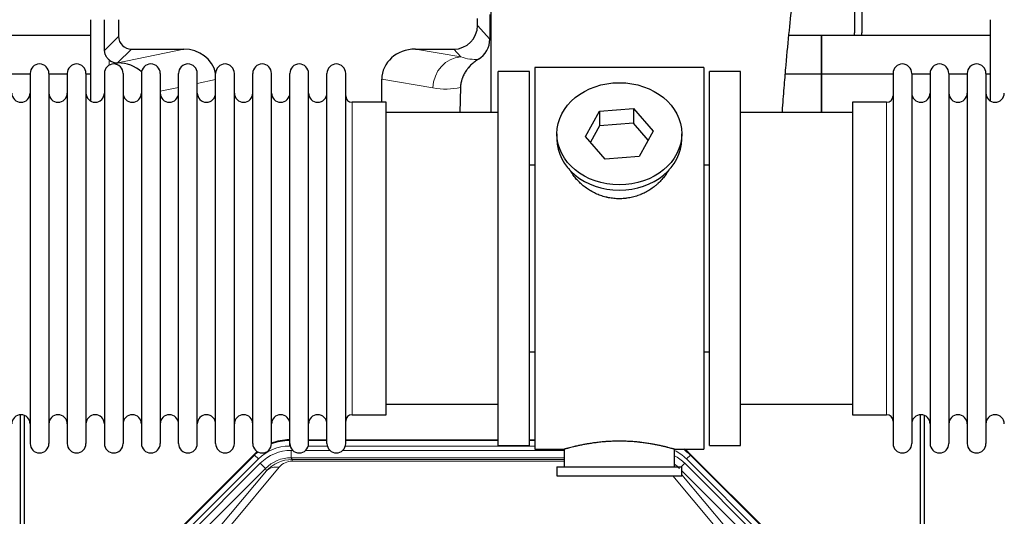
# Model space of a CAD drawing. Header units: inches. Extents: x 0 to 20790, y -12 to 14700.
# Tile 25 of 184: x 2978 to 3514, y 5170 to 5440. Entities that reach past the tile are written whole.
import ezdxf

# ---------------------------------------------------------------- set-up
doc = ezdxf.new("R2010")
doc.units = ezdxf.units.IN
doc.layers.add('1', color=7, linetype='Continuous', true_color=0xffffff)

msp = doc.modelspace()

# ---------------------------------------------------------------- linework, layer by layer
at = {"layer": '1', "color": 2, "linetype": 'Continuous', "lineweight": 25}
for p, q in [((3432.725, 5476.173), (3432.725, 5433.301)), ((3436.725, 5476.173), (3436.725, 5433.301)), ((3234.252, 5443.34), (3234.197, 5429.892)), ((3234.775, 5444.688), (3234.775, 5389.802)), ((3016.707, 5440.462), (3016.707, 5396.192)), ((3032.085, 5440.462), (3032.085, 5431.361)), ((3227.49, 5437.348), (3227.49, 5441.064)), ((3506.707, 5440.462), (3506.707, 5396.192)), ((3016.712, 5431.776), (2924.725, 5431.776)), ((3414.725, 5431.776), (3397.033, 5431.776)), ((3414.725, 5431.776), (3414.725, 5410.801)), ((3506.712, 5431.776), (3414.725, 5431.776)), ((3414.725, 5410.801), (3414.725, 5431.776)), ((3039.059, 5424.388), (3067.52, 5424.388)), ((3193.688, 5424.388), (3214.539, 5424.388)), ((3031.52, 5416.848), (3031.678, 5416.848)), ((2983.925, 5410.801), (2973.925, 5410.801)), ((2983.925, 5411.201), (2983.925, 5209.401)), ((2994.125, 5411.201), (2994.125, 5209.401)), ((3004.123, 5410.801), (2994.126, 5410.801)), ((3004.125, 5411.201), (3004.125, 5209.401)), ((3016.705, 5410.801), (3014.324, 5410.801)), ((3014.325, 5411.201), (3014.325, 5209.401)), ((3024.325, 5411.201), (3024.325, 5209.401)), ((3034.525, 5411.201), (3034.525, 5209.401)), ((3044.525, 5411.201), (3044.525, 5209.401)), ((3054.725, 5411.201), (3054.725, 5209.401)), ((3064.725, 5209.401), (3064.725, 5411.2)), ((3074.925, 5209.401), (3074.925, 5411.201)), ((3084.925, 5209.401), (3084.925, 5411.201)), ((3095.125, 5209.401), (3095.125, 5411.201)), ((3105.125, 5209.401), (3105.125, 5411.2)), ((3115.325, 5209.401), (3115.325, 5411.201)), ((3125.325, 5209.401), (3125.325, 5411.2)), ((3135.525, 5209.401), (3135.525, 5411.201)), ((3145.525, 5209.401), (3145.525, 5411.2)), ((3155.725, 5209.401), (3155.725, 5411.201)), ((3238.725, 5208.301), (3238.725, 5412.301)), ((3255.725, 5412.301), (3238.725, 5412.301)), ((3255.725, 5208.301), (3255.725, 5412.301)), ((3350.725, 5414.301), (3258.725, 5414.301)), ((3258.725, 5414.301), (3258.725, 5206.301)), ((3350.725, 5414.301), (3350.725, 5206.301)), ((3370.725, 5412.301), (3353.725, 5412.301)), ((3353.725, 5208.301), (3353.725, 5412.301)), ((3370.725, 5208.301), (3370.725, 5412.301)), ((3414.725, 5410.801), (3395.097, 5410.801)), ((3453.727, 5410.801), (3414.725, 5410.801)), ((3414.725, 5410.801), (3414.725, 5389.799)), ((3414.725, 5389.8), (3414.725, 5410.801)), ((3453.725, 5411.201), (3453.725, 5209.401)), ((3463.925, 5411.201), (3463.925, 5209.401)), ((3473.925, 5410.801), (3463.925, 5410.801)), ((3473.925, 5411.201), (3473.925, 5209.401)), ((3484.125, 5411.201), (3484.125, 5209.401)), ((3494.123, 5410.801), (3484.126, 5410.801)), ((3494.125, 5411.201), (3494.125, 5209.401)), ((3506.705, 5410.801), (3504.324, 5410.801)), ((3504.325, 5411.201), (3504.325, 5209.401)), ((3175.351, 5395.45), (3175.351, 5408)), ((3218.24, 5403.5), (3217.874, 5389.8)), ((3177.725, 5395.451), (3159.225, 5395.451)), ((3177.725, 5225.151), (3177.725, 5395.451)), ((3431.725, 5395.451), (3431.725, 5225.151)), ((3450.225, 5395.451), (3431.725, 5395.451)), ((3238.725, 5389.801), (3177.72, 5389.801)), ((3286.334, 5376.828), (3294.005, 5390.596)), ((3294.005, 5390.596), (3312.396, 5392.037)), ((3294.005, 5390.596), (3294.005, 5382.565)), ((3312.396, 5392.037), (3312.396, 5384.007)), ((3312.396, 5392.037), (3323.116, 5379.711)), ((3431.73, 5389.801), (3370.725, 5389.801)), ((3294.005, 5382.565), (3289.061, 5373.692)), ((3312.396, 5384.007), (3294.005, 5382.565)), ((3320.389, 5374.817), (3312.396, 5384.007)), ((3270.725, 5378.27), (3270.725, 5375.402)), ((3323.116, 5379.711), (3315.445, 5365.943)), ((3338.725, 5375.402), (3338.725, 5378.27)), ((3297.053, 5364.502), (3286.334, 5376.828)), ((3255.725, 5361.301), (3258.725, 5361.301)), ((3315.445, 5365.943), (3297.053, 5364.502)), ((3350.725, 5361.301), (3353.725, 5361.301)), ((3258.725, 5259.301), (3255.725, 5259.301)), ((3353.725, 5259.301), (3350.725, 5259.301)), ((3177.72, 5230.801), (3238.725, 5230.801)), ((3370.725, 5230.801), (3431.73, 5230.801)), ((2978.724, 4824.559), (2978.724, 5225.139)), ((2980.724, 5224.811), (2980.724, 4801.301)), ((3159.225, 5225.151), (3177.725, 5225.151)), ((3431.725, 5225.151), (3450.225, 5225.151)), ((3468.724, 4824.559), (3468.724, 5225.139)), ((3470.724, 5224.811), (3470.724, 4801.301)), ((3124.965, 5211.401), (3125.327, 5211.401)), ((3135.527, 5211.401), (3145.525, 5211.401)), ((3155.725, 5211.401), (3238.722, 5211.401)), ((3255.722, 5211.401), (3258.724, 5211.401)), ((3238.725, 5208.301), (3255.725, 5208.301)), ((3258.725, 5206.301), (3274.725, 5206.301)), ((3274.725, 5206.301), (3274.725, 5196.801)), ((3334.32, 5206.301), (3350.725, 5206.301)), ((3334.725, 5196.801), (3334.725, 5206.417)), ((3353.725, 5208.301), (3370.725, 5208.301)), ((3062.084, 5159.688), (3105.9, 5203.504)), ((3343.55, 5203.504), (3387.366, 5159.688)), ((3270.725, 5196.801), (3270.725, 5191.801)), ((3270.725, 5196.801), (3338.725, 5196.801)), ((3338.725, 5191.801), (3338.725, 5196.801)), ((3270.725, 5191.801), (3338.725, 5191.801))]:
    msp.add_line(p, q, dxfattribs=at)
at = {"layer": '1', "color": 110, "linetype": 'Continuous', "lineweight": 13}
for p, q in [((3227.49, 5437.348), (3234.197, 5429.892)), ((3024.467, 5423.743), (3032.085, 5431.361)), ((3039.059, 5424.388), (3031.52, 5416.848)), ((3031.678, 5416.848), (3067.52, 5424.388)), ((3193.688, 5424.388), (3218.33, 5420.173)), ((3218.33, 5420.173), (3214.539, 5424.388)), ((3026.916, 5415.64), (3026.916, 5418.554)), ((3084.925, 5407.812), (3074.925, 5405.708)), ((3203.196, 5403.237), (3175.351, 5408)), ((3064.725, 5403.563), (3054.725, 5401.459)), ((3159.225, 5225.151), (3159.225, 5395.451)), ((3450.225, 5395.451), (3450.225, 5225.151)), ((3124.965, 5211.401), (3125.121, 5211.026)), ((3125.121, 5211.026), (3125.326, 5211.026)), ((3125.121, 5208.03), (3125.121, 5211.026)), ((3135.526, 5211.026), (3145.527, 5211.026)), ((3155.727, 5211.026), (3238.722, 5211.026)), ((3255.723, 5211.026), (3258.724, 5211.026)), ((3125.513, 5208.03), (3125.121, 5208.03)), ((3126.097, 5205.673), (3126.945, 5205.673)), ((3126.097, 5201.678), (3126.097, 5205.673)), ((3133.907, 5205.673), (3147.145, 5205.673)), ((3145.714, 5208.03), (3135.339, 5208.03)), ((3154.107, 5205.673), (3274.723, 5205.673)), ((3258.724, 5208.03), (3155.54, 5208.03)), ((3062.464, 5159.538), (3106.055, 5203.129)), ((3108.173, 5201.01), (3064.583, 5157.42)), ((3106.055, 5203.129), (3105.9, 5203.504)), ((3108.173, 5201.01), (3106.055, 5203.129)), ((3274.723, 5201.678), (3126.097, 5201.678)), ((3126.097, 5201.678), (3126.492, 5200.724)), ((3126.492, 5200.724), (3274.722, 5200.724)), ((3126.492, 5199.845), (3126.492, 5200.724)), ((3343.395, 5203.129), (3341.276, 5201.01)), ((3384.867, 5157.42), (3341.276, 5201.01)), ((3343.55, 5203.504), (3343.395, 5203.129)), ((3343.395, 5203.129), (3386.985, 5159.538)), ((3066.974, 5156.478), (3109.15, 5198.653)), ((3111.974, 5195.829), (3069.799, 5153.653)), ((3119.589, 5196.538), (3093.512, 5165.365)), ((3111.974, 5195.829), (3109.15, 5198.653)), ((3112.528, 5194.492), (3111.974, 5195.829)), ((3274.722, 5199.845), (3126.492, 5199.845)), ((3338.447, 5196.801), (3340.3, 5198.653)), ((3382.475, 5156.478), (3340.3, 5198.653)), ((3086.45, 5163.319), (3112.528, 5194.492)), ((3355.938, 5165.365), (3333.823, 5191.8)), ((3379.651, 5153.653), (3338.725, 5194.578)), ((3338.725, 5192.335), (3362.999, 5163.319))]:
    msp.add_line(p, q, dxfattribs=at)
at = {"layer": '1', "color": 2, "linetype": 'Continuous', "lineweight": 25}
for centre, radius, start, end in [((3410.725, 5433.301), 22, 356.02453, 0), ((3414.725, 5433.301), 22, 356.02453, 0), ((2989.025, 5411.201), 5.1, 0, 180), ((3009.225, 5411.201), 5.1, 0, 180), ((3029.425, 5411.201), 5.1, 0, 180), ((3049.625, 5411.201), 5.1, 0, 180), ((3069.825, 5411.201), 5.1, 0, 180), ((3090.025, 5411.201), 5.1, 0, 180), ((3110.225, 5411.201), 5.1, 0, 180), ((3130.425, 5411.201), 5.1, 0, 180), ((3150.625, 5411.201), 5.1, 0, 180), ((3458.825, 5411.201), 5.1, 0, 180), ((3479.025, 5411.201), 5.1, 0, 180), ((3499.225, 5411.201), 5.1, 0, 180), ((2978.925, 5400.451), 5, 180, 0), ((2999.125, 5400.451), 5, 180, 0), ((3019.325, 5400.451), 5, 180, 0), ((3039.525, 5400.451), 5, 180, 0), ((3059.725, 5400.451), 5, 180, 0), ((3079.925, 5400.451), 5, 180, 0), ((3100.125, 5400.451), 5, 180, 0), ((3120.325, 5400.451), 5, 180, 0), ((3140.525, 5400.451), 5, 180, 0), ((3159.225, 5398.951), 3.5, 180, 270), ((3450.225, 5398.951), 3.5, 270, 0), ((3468.925, 5400.451), 5, 180, 0), ((3489.125, 5400.451), 5, 180, 0), ((3509.325, 5400.451), 5, 180, 0), ((2978.925, 5220.151), 5, 0, 180), ((2999.125, 5220.151), 5, 0, 180), ((3019.325, 5220.151), 5, 0, 180), ((3039.525, 5220.151), 5, 0, 180), ((3059.725, 5220.151), 5, 0, 180), ((3079.925, 5220.151), 5, 0, 180), ((3100.125, 5220.151), 5, 0, 180), ((3120.325, 5220.151), 5, 0, 180), ((3140.525, 5220.151), 5, 0, 180), ((3159.225, 5221.651), 3.5, 90, 180), ((3450.225, 5221.651), 3.5, 0, 90), ((3468.925, 5220.151), 5, 0, 180), ((3489.125, 5220.151), 5, 0, 180), ((3509.325, 5220.151), 5, 0, 180), ((2989.025, 5209.401), 5.1, 180, 0), ((3009.225, 5209.401), 5.1, 180, 0), ((3029.425, 5209.401), 5.1, 180, 0), ((3049.625, 5209.401), 5.1, 180, 0), ((3069.825, 5209.401), 5.1, 180, 0), ((3090.025, 5209.401), 5.1, 180, 0), ((3110.225, 5209.401), 5.1, 180, 0), ((3130.425, 5209.401), 5.1, 180, 0), ((3150.625, 5209.401), 5.1, 180, 0), ((3458.825, 5209.401), 5.1, 180, 0), ((3479.025, 5209.401), 5.1, 180, 0), ((3499.225, 5209.401), 5.1, 180, 0)]:
    msp.add_arc(centre, radius, start, end, dxfattribs=at)
for centre, major_axis, ratio, start_param, end_param in [((3026.916, 4990.178), (10.169, -1338.72), 0.0006671, 1.9006036, 1.9138344), ((3214.45, 5437.437), (-8.754, 9.732), 0.993147, 2.4124357, 3.9763944), ((3039.112, 5431.414), (4.987, 4.987), 0.9924325, 2.3599928, 3.9231925), ((3221.157, 5429.981), (12.412, -4.015), 0.9953148, 5.572067, 6.5905896), ((3066.903, 5407.323), (-18.076, -3.802), 0.9203203, 3.1559659, 4.4876926), ((3194.445, 5407.323), (18.879, -3.229), 0.8876007, 1.7611606, 3.2922561), ((3031.52, 5423.822), (-7.027, 0), 0.9924325, 0.8563441, 1.5707963), ((3031.678, 5399.913), (-18.402, 0), 0.9203203, 3.9349859, 4.712389), ((3304.725, 5375.402), (34, 0), 0.819152, 3.1416663, 6.2831608), ((3124.996, 5184.364, 0), (10.349, -24.985), 0.998395, 2.7494612, 3.1145601), ((3324.454, 5184.364, 0), (-10.349, -24.985), 0.998395, 2.7494612, 2.9094018), ((3124.996, 5184.364, 0), (10.349, -24.985), 0.998395, 3.4494404, 3.5337241)]:
    msp.add_ellipse(centre, major_axis=major_axis, ratio=ratio, start_param=start_param, end_param=end_param, dxfattribs=at)
at = {"layer": '1', "color": 110, "linetype": 'Continuous', "lineweight": 13}
for centre, major_axis, ratio, start_param, end_param in [((3218.33, 5403.237), (-2.866, -16.757), 0.8876007, 3.3319569, 4.8630524), ((3218.087, 5433.394), (17.605, -10.298), 0.5880236, 5.056727, 5.602163), ((3202.952, 5433.394), (33.02, -17.025), 0.7759833, 5.0998257, 5.5373073), ((3125.148, 5183.997, 0), (10.345, -24.976), 0.9987509, 2.7494612, 3.1209322), ((3125.148, 5183.997, 0), (9.199, -22.209), 0.998395, 2.7494612, 3.5337241), ((3126.124, 5181.64, 0), (-9.199, 22.209), 0.998395, 5.8910538, 6.6753168), ((3324.302, 5183.997, 0), (-9.199, -22.209), 0.998395, 2.7494612, 3.0857139), ((3324.302, 5183.997), (-10.345, -24.976), 0.9987509, 2.7494612, 2.9335669), ((3125.148, 5183.997, 0), (10.345, -24.976), 0.9987509, 3.439392, 3.5337241), ((3126.124, 5181.64), (7.671, -18.519), 0.9977549, 2.7494612, 3.5337241), ((3127.046, 5179.415), (4.311, -20.925), 0.9337003, 2.9520749, 3.7363379), ((3323.325, 5181.64, 0), (9.199, 22.209), 0.998395, 5.8910538, 6.1816355), ((3119.589, 5187.43), (-7.67, 6.416), 0.860824, 5.3364913, 6.1801624), ((3127.046, 5188.523), (2.389, -11.128), 0.8742439, 2.9560698, 3.7403327), ((3323.325, 5181.64), (-7.671, -18.519), 0.9977549, 2.7494612, 2.9288368)]:
    msp.add_ellipse(centre, major_axis=major_axis, ratio=ratio, start_param=start_param, end_param=end_param, dxfattribs=at)
at = {"layer": '1', "color": 2, "linetype": 'Continuous', "lineweight": 25}
msp.add_ellipse((3304.725, 5378.27), major_axis=(34, 0), ratio=0.819152, dxfattribs=at)
for points, knots in [([(3393.423, 5389.849), (3393.482, 5390.656), (3393.867, 5395.796), (3394.557, 5404.549), (3395.784, 5419.048), (3397.299, 5434.906), (3399.033, 5451.131), (3400.423, 5463.797), (3401.214, 5469.437), (3401.183, 5470.003), (3401.096, 5469.988)], [0, 0, 0, 0, 0.0209699, 0.1342168, 0.236439, 0.4335227, 0.6253698, 0.8247311, 0.9321253, 1, 1, 1, 1]), ([(3026.916, 5418.554), (3026.726, 5418.717), (3026.547, 5418.888), (3026.208, 5419.246), (3026.049, 5419.432), (3025.75, 5419.821), (3025.61, 5420.023), (3025.464, 5420.26), (3025.448, 5420.286), (3025.417, 5420.339), (3025.401, 5420.366), (3025.354, 5420.446), (3025.264, 5420.608), (3025.18, 5420.772), (3025.022, 5421.104), (3024.929, 5421.329), (3024.767, 5421.79), (3024.699, 5422.026), (3024.629, 5422.326), (3024.615, 5422.387), (3024.591, 5422.508), (3024.579, 5422.569), (3024.547, 5422.753), (3024.529, 5422.876), (3024.485, 5423.245), (3024.469, 5423.493), (3024.467, 5423.743)], [0, 0, 0, 0, 0.125, 0.125, 0.25, 0.25, 0.375, 0.375, 0.390625, 0.390625, 0.40625, 0.40625, 0.4375, 0.5, 0.5, 0.625, 0.625, 0.75, 0.75, 0.78125, 0.78125, 0.8125, 0.8125, 0.875, 0.875, 1, 1, 1, 1]), ([(3227.953, 5418.875), (3227.612, 5418.669), (3226.944, 5418.24), (3225.982, 5417.551), (3225.061, 5416.814), (3224.474, 5416.29), (3223.901, 5415.75), (3223.622, 5415.472), (3223.078, 5414.899), (3222.813, 5414.604), (3222.492, 5414.224), (3222.428, 5414.147), (3222.301, 5413.993), (3222.114, 5413.761), (3221.932, 5413.526), (3221.577, 5413.052), (3221.124, 5412.407), (3220.714, 5411.74), (3220.325, 5411.06), (3220.141, 5410.715), (3219.796, 5410.011), (3219.635, 5409.653), (3219.336, 5408.925), (3219.198, 5408.554), (3219.041, 5408.082), (3219.01, 5407.987), (3218.966, 5407.844), (3218.951, 5407.797), (3218.922, 5407.701), (3218.851, 5407.462), (3218.785, 5407.222), (3218.637, 5406.645), (3218.553, 5406.258), (3218.413, 5405.478), (3218.358, 5405.086), (3218.276, 5404.297), (3218.25, 5403.9), (3218.24, 5403.5)], [0, 0, 0, 0, 0.0625, 0.125, 0.1875, 0.25, 0.25, 0.3125, 0.3125, 0.375, 0.375, 0.390625, 0.390625, 0.40625, 0.4375, 0.4375, 0.5, 0.5625, 0.5625, 0.625, 0.625, 0.6875, 0.6875, 0.75, 0.75, 0.765625, 0.765625, 0.7734375, 0.7734375, 0.78125, 0.8125, 0.8125, 0.875, 0.875, 0.9375, 0.9375, 1, 1, 1, 1]), ([(3307.583, 5342.978), (3306.591, 5342.884), (3305.603, 5342.839), (3303.634, 5342.846), (3302.653, 5342.897), (3300.699, 5343.095), (3299.725, 5343.242), (3298.512, 5343.485), (3298.27, 5343.537), (3297.907, 5343.619), (3297.786, 5343.647), (3297.544, 5343.705), (3296.943, 5343.852), (3296.349, 5344.017), (3294.939, 5344.445), (3294.018, 5344.774), (3292.216, 5345.513), (3291.334, 5345.924), (3290.04, 5346.601), (3289.613, 5346.837), (3289.086, 5347.145), (3288.981, 5347.208), (3288.772, 5347.333), (3288.459, 5347.523), (3288.151, 5347.718), (3287.134, 5348.377), (3286.352, 5348.936), (3284.853, 5350.114), (3284.135, 5350.734), (3282.761, 5352.031), (3282.105, 5352.708), (3280.858, 5354.122), (3280.277, 5354.847), (3279.198, 5356.329), (3278.699, 5357.086), (3277.956, 5358.34), (3277.686, 5358.827), (3277.433, 5359.32)], [0, 0, 0, 0, 0.0792205, 0.0792205, 0.1584409, 0.1584409, 0.2376614, 0.2376614, 0.2574665, 0.2574665, 0.2673691, 0.2673691, 0.2772716, 0.3168819, 0.3168819, 0.3961024, 0.3961024, 0.4753228, 0.4753228, 0.5149331, 0.5149331, 0.5248356, 0.5248356, 0.5347382, 0.5545433, 0.5545433, 0.6337638, 0.6337638, 0.7129842, 0.7129842, 0.7922047, 0.7922047, 0.8714252, 0.8714252, 0.9506456, 0.9506456, 1, 1, 1, 1]), ([(3331.623, 5358.581), (3331.463, 5358.292), (3331.297, 5358.004), (3331.066, 5357.619), (3331.006, 5357.522), (3330.886, 5357.328), (3330.705, 5357.037), (3330.518, 5356.75), (3330.136, 5356.179), (3329.873, 5355.804), (3329.054, 5354.696), (3328.471, 5353.978), (3327.231, 5352.588), (3326.574, 5351.915), (3325.705, 5351.104), (3325.441, 5350.863), (3325.171, 5350.625), (3324.99, 5350.467), (3324.899, 5350.389), (3324.442, 5350), (3324.07, 5349.697), (3322.934, 5348.816), (3322.15, 5348.263), (3320.529, 5347.227), (3319.693, 5346.744), (3318.398, 5346.075), (3317.959, 5345.861), (3317.291, 5345.554), (3317.067, 5345.454), (3316.728, 5345.308), (3316.614, 5345.26), (3316.387, 5345.165), (3316.273, 5345.118), (3315.244, 5344.704), (3314.317, 5344.38), (3312.437, 5343.823), (3311.484, 5343.589), (3310.036, 5343.308), (3309.55, 5343.225), (3308.816, 5343.119), (3308.57, 5343.087), (3308.078, 5343.028), (3307.831, 5343.001), (3307.583, 5342.978)], [0, 0, 0, 0, 0.0354008, 0.0354008, 0.0474583, 0.0474583, 0.0595158, 0.0836308, 0.0836308, 0.1318607, 0.1318607, 0.2283206, 0.2283206, 0.3247806, 0.3247806, 0.3488955, 0.360953, 0.360953, 0.3730105, 0.3730105, 0.4212405, 0.4212405, 0.5177004, 0.5177004, 0.6141603, 0.6141603, 0.6623903, 0.6623903, 0.6865053, 0.6865053, 0.6985627, 0.6985627, 0.7106202, 0.7106202, 0.8070802, 0.8070802, 0.9035401, 0.9035401, 0.95177, 0.95177, 0.975885, 0.975885, 1, 1, 1, 1]), ([(3334.725, 5206.301), (3334.725, 5206.301), (3334.677, 5206.314), (3334.533, 5206.356), (3334.473, 5206.373), (3334.364, 5206.404), (3334.305, 5206.421), (3334.239, 5206.44), (3334.193, 5206.453), (3334.17, 5206.459), (3333.951, 5206.521), (3333.711, 5206.589), (3333.139, 5206.747), (3332.808, 5206.838), (3332.058, 5207.039), (3331.638, 5207.15), (3331.114, 5207.284), (3331.055, 5207.299), (3330.936, 5207.33), (3330.876, 5207.345), (3330.693, 5207.391), (3330.569, 5207.423), (3330.189, 5207.518), (3329.926, 5207.582), (3329.11, 5207.781), (3328.53, 5207.918), (3327.295, 5208.198), (3326.641, 5208.341), (3325.603, 5208.557), (3325.248, 5208.629), (3324.792, 5208.72), (3324.7, 5208.738), (3324.516, 5208.774), (3324.239, 5208.828), (3323.957, 5208.882), (3323.011, 5209.059), (3322.229, 5209.198), (3320.611, 5209.465), (3319.777, 5209.594), (3318.486, 5209.776), (3317.612, 5209.894), (3316.711, 5210.004), (3316.14, 5210.07), (3316.025, 5210.083), (3315.795, 5210.108), (3315.451, 5210.146), (3315.104, 5210.182), (3314.409, 5210.253), (3313.943, 5210.297), (3312.536, 5210.42), (3311.587, 5210.49), (3309.665, 5210.604), (3308.693, 5210.647), (3307.462, 5210.684), (3307.092, 5210.694), (3306.658, 5210.703), (3306.472, 5210.706), (3306.348, 5210.708), (3306.286, 5210.709), (3305.726, 5210.718), (3305.23, 5210.722), (3303.747, 5210.722), (3302.763, 5210.707), (3300.809, 5210.649), (3299.837, 5210.606), (3298.389, 5210.521), (3297.907, 5210.49), (3297.188, 5210.437), (3296.948, 5210.419), (3296.589, 5210.39), (3296.47, 5210.38), (3296.231, 5210.36), (3296.113, 5210.35), (3295.047, 5210.257), (3294.122, 5210.163), (3292.315, 5209.955), (3291.432, 5209.842), (3289.708, 5209.599), (3288.868, 5209.47), (3287.946, 5209.318), (3287.843, 5209.301), (3287.64, 5209.267), (3287.337, 5209.215), (3287.039, 5209.163), (3286.448, 5209.059), (3286.063, 5208.989), (3284.932, 5208.776), (3284.212, 5208.633), (3282.835, 5208.346), (3282.18, 5208.203), (3281.402, 5208.027), (3281.172, 5207.974), (3280.946, 5207.922), (3280.797, 5207.887), (3280.722, 5207.87), (3280.355, 5207.783), (3280.071, 5207.715), (3279.254, 5207.517), (3278.751, 5207.391), (3277.829, 5207.154), (3277.41, 5207.044), (3276.845, 5206.892), (3276.667, 5206.844), (3276.417, 5206.776), (3276.295, 5206.743), (3276.18, 5206.711), (3276.105, 5206.69), (3276.068, 5206.68), (3275.742, 5206.59), (3275.501, 5206.522), (3275.115, 5206.413), (3274.969, 5206.371), (3274.823, 5206.329), (3274.787, 5206.318), (3274.75, 5206.308), (3274.74, 5206.305), (3274.728, 5206.302), (3274.725, 5206.301), (3274.725, 5206.301)], [0, 0, 0, 0, 0.0311289, 0.0311289, 0.0467558, 0.0467558, 0.0545693, 0.0584761, 0.0584761, 0.0623828, 0.0623828, 0.0936367, 0.0936367, 0.1248906, 0.1248906, 0.1561445, 0.1561445, 0.1600513, 0.1600513, 0.163958, 0.163958, 0.1717715, 0.1717715, 0.1873984, 0.1873984, 0.2186523, 0.2186523, 0.2499062, 0.2499062, 0.2655332, 0.2655332, 0.2694399, 0.2694399, 0.2733467, 0.2811601, 0.2811601, 0.3124141, 0.3124141, 0.343668, 0.343668, 0.3592949, 0.3749219, 0.3749219, 0.3788286, 0.3788286, 0.3827353, 0.3905488, 0.3905488, 0.4061758, 0.4061758, 0.4374297, 0.4374297, 0.4686836, 0.4686836, 0.4764971, 0.4804038, 0.4823572, 0.4823572, 0.4843105, 0.4843105, 0.4999375, 0.4999375, 0.5311914, 0.5311914, 0.5624453, 0.5624453, 0.5780723, 0.5780723, 0.5858857, 0.5858857, 0.5897925, 0.5897925, 0.5936992, 0.5936992, 0.6249531, 0.6249531, 0.656207, 0.656207, 0.6874609, 0.6874609, 0.6913677, 0.6913677, 0.6952744, 0.7030879, 0.7030879, 0.7187148, 0.7187148, 0.7499687, 0.7499687, 0.7812227, 0.7812227, 0.7890361, 0.7929429, 0.7929429, 0.7968496, 0.7968496, 0.8124766, 0.8124766, 0.8437305, 0.8437305, 0.8749844, 0.8749844, 0.8906113, 0.8906113, 0.8984248, 0.9023315, 0.9023315, 0.9062383, 0.9062383, 0.9374922, 0.9374922, 0.9687461, 0.9687461, 0.984373, 0.984373, 0.9921865, 0.9921865, 1, 1, 1, 1])]:
    msp.add_open_spline(points, degree=3, knots=knots, dxfattribs=at)

doc.saveas('drawing.dxf')
